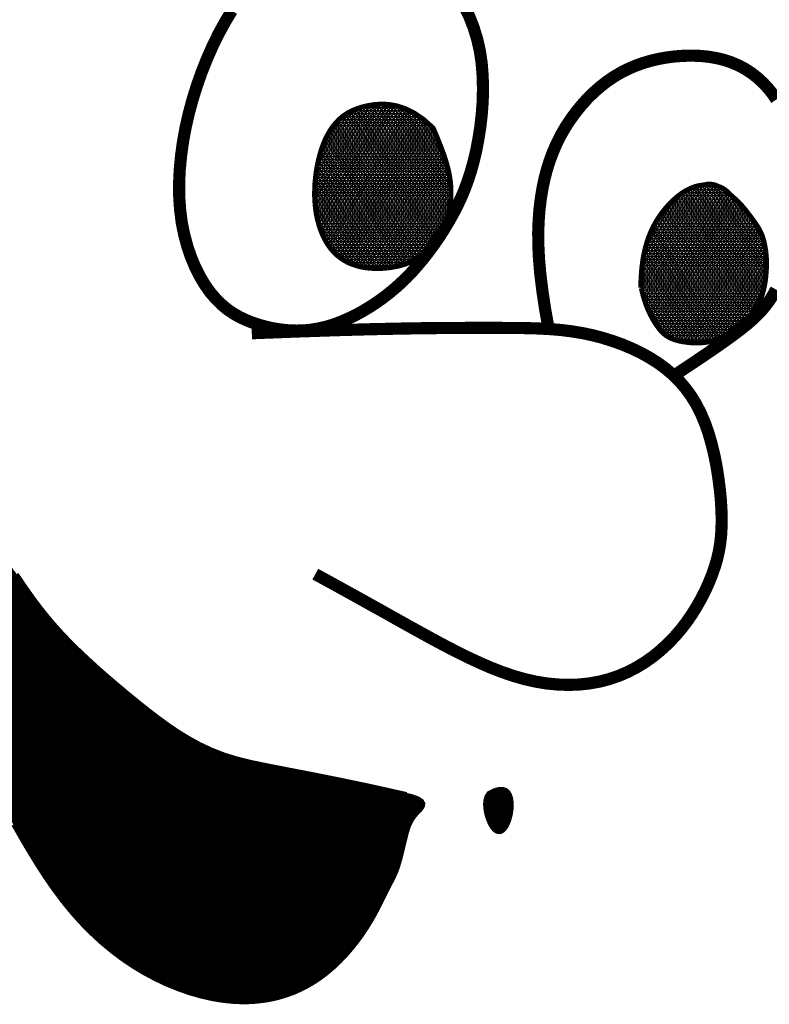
# Model space of a CAD drawing. Header units: feet. Extents: x 1 to 9.5, y 12 to 23.
# Tile 155 of 161: x 8.222 to 8.363, y 12.982 to 13.169. Entities that reach past the tile are written whole.
import ezdxf

# ---------------------------------------------------------------- set-up
doc = ezdxf.new("R2010")
doc.units = ezdxf.units.FT
doc.header["$MEASUREMENT"] = 0
doc.layers.add('FACE', color=7, linetype='CONTINUOUS')

msp = doc.modelspace()

# ---------------------------------------------------------------- hatches: boundary and pattern name
at = {"layer": 'FACE', "linetype": 'Continuous'}
h = msp.add_hatch(dxfattribs=at)
h.set_pattern_fill('NET3', color=256, scale=0.004606, style=0)
h.set_pattern_definition([(0, (6.3046034, 10.37113933), (0, 0.00057574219), []), (60, (6.3046034, 10.37113933), (-0.00049860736, 0.00028787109), []), (120, (6.3046034, 10.37113933), (-0.00049860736, -0.00028787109), [])])
h.paths.add_polyline_path([(8.29979, 13.14808), (8.3002, 13.14714), (8.30061, 13.14617), (8.30101, 13.14518), (8.30139, 13.14418), (8.30176, 13.14318), (8.30209, 13.1422), (8.30238, 13.14125), (8.30263, 13.14033), (8.30282, 13.13947), (8.30296, 13.13865), (8.30307, 13.13789), (8.30313, 13.13717), (8.30317, 13.13649), (8.30318, 13.13586), (8.30317, 13.13527), (8.30315, 13.13471), (8.30312, 13.13419), (8.30308, 13.13371), (8.30304, 13.13324), (8.30298, 13.1328), (8.3029, 13.13236), (8.30281, 13.13193), (8.3027, 13.13151), (8.30256, 13.13107), (8.3024, 13.13063), (8.30222, 13.13018), (8.30203, 13.12972), (8.30181, 13.12925), (8.30159, 13.12879), (8.30135, 13.12833), (8.30111, 13.12788), (8.30087, 13.12744), (8.30063, 13.127), (8.30038, 13.12659), (8.30014, 13.12619), (8.2999, 13.12582), (8.29967, 13.12547), (8.29943, 13.12516), (8.2992, 13.12488), (8.29898, 13.12463), (8.29876, 13.12443), (8.29854, 13.12426), (8.29832, 13.12412), (8.29809, 13.12399), (8.29786, 13.12388), (8.29761, 13.12376), (8.29735, 13.12364), (8.29706, 13.12351), (8.29676, 13.12335), (8.29643, 13.12317), (8.29606, 13.12299), (8.29565, 13.12279), (8.2952, 13.12259), (8.2947, 13.1224), (8.29414, 13.12221), (8.29351, 13.12203), (8.29283, 13.12188), (8.29208, 13.12174), (8.29129, 13.12163), (8.29046, 13.12155), (8.28961, 13.12151), (8.28874, 13.12152), (8.28787, 13.12156), (8.287, 13.12166), (8.28615, 13.12181), (8.28531, 13.12203), (8.2845, 13.1223), (8.28372, 13.12263), (8.28297, 13.12304), (8.28226, 13.12351), (8.28158, 13.12406), (8.28095, 13.12467), (8.28037, 13.12537), (8.27983, 13.12614), (8.27934, 13.12697), (8.2789, 13.12786), (8.27852, 13.12881), (8.27819, 13.12981), (8.27792, 13.13084), (8.2777, 13.13192), (8.27755, 13.13302), (8.27745, 13.13415), (8.2774, 13.13529), (8.27741, 13.13644), (8.27746, 13.13759), (8.27757, 13.13873), (8.27771, 13.13986), (8.2779, 13.14096), (8.27813, 13.14204), (8.2784, 13.14308), (8.2787, 13.14408), (8.27905, 13.14504), (8.27944, 13.14596), (8.27988, 13.14683), (8.28036, 13.14764), (8.28088, 13.1484), (8.28145, 13.1491), (8.28207, 13.14973), (8.28276, 13.15031), (8.28351, 13.15082), (8.28435, 13.15128), (8.28528, 13.15167), (8.2863, 13.15201), (8.28742, 13.15228), (8.28866, 13.15249), (8.29, 13.15258), (8.29144, 13.15252), (8.29297, 13.15224), (8.29458, 13.15171), (8.29626, 13.15088), (8.298, 13.14968)])
edge = h.paths.add_edge_path()
edge.add_line((8.33911, 13.11786), (8.33914, 13.1187))
edge.add_line((8.33914, 13.1187), (8.33917, 13.11944))
edge.add_line((8.33917, 13.11944), (8.33921, 13.12007))
edge.add_line((8.33921, 13.12007), (8.33924, 13.12063))
edge.add_line((8.33924, 13.12063), (8.33928, 13.1211))
edge.add_line((8.33928, 13.1211), (8.33932, 13.12152))
edge.add_line((8.33932, 13.12152), (8.33936, 13.12189))
edge.add_line((8.33936, 13.12189), (8.3394, 13.12223))
edge.add_line((8.3394, 13.12223), (8.33944, 13.12255))
edge.add_line((8.33944, 13.12255), (8.33948, 13.12284))
edge.add_line((8.33948, 13.12284), (8.33952, 13.12313))
edge.add_line((8.33952, 13.12313), (8.33956, 13.12339))
edge.add_line((8.33956, 13.12339), (8.33961, 13.12365))
edge.add_line((8.33961, 13.12365), (8.33965, 13.1239))
edge.add_line((8.33965, 13.1239), (8.3397, 13.12413))
edge.add_line((8.3397, 13.12413), (8.33975, 13.12437))
edge.add_line((8.33975, 13.12437), (8.3398, 13.1246))
edge.add_line((8.3398, 13.1246), (8.33985, 13.12482))
edge.add_line((8.33985, 13.12482), (8.3399, 13.12505))
edge.add_line((8.3399, 13.12505), (8.33995, 13.12527))
edge.add_line((8.33995, 13.12527), (8.34001, 13.12549))
edge.add_line((8.34001, 13.12549), (8.34007, 13.1257))
edge.add_line((8.34007, 13.1257), (8.34013, 13.12591))
edge.add_line((8.34013, 13.12591), (8.34019, 13.12612))
edge.add_line((8.34019, 13.12612), (8.34025, 13.12633))
edge.add_line((8.34025, 13.12633), (8.34031, 13.12653))
edge.add_line((8.34031, 13.12653), (8.34038, 13.12673))
edge.add_line((8.34038, 13.12673), (8.34045, 13.12693))
edge.add_line((8.34045, 13.12693), (8.34051, 13.12712))
edge.add_line((8.34051, 13.12712), (8.34058, 13.12732))
edge.add_line((8.34058, 13.12732), (8.34065, 13.12751))
edge.add_line((8.34065, 13.12751), (8.34072, 13.12769))
edge.add_line((8.34072, 13.12769), (8.3408, 13.12788))
edge.add_line((8.3408, 13.12788), (8.34087, 13.12806))
edge.add_line((8.34087, 13.12806), (8.34095, 13.12824))
edge.add_line((8.34095, 13.12824), (8.34103, 13.12842))
edge.add_line((8.34103, 13.12842), (8.3411, 13.12859))
edge.add_line((8.3411, 13.12859), (8.34118, 13.12877))
edge.add_line((8.34118, 13.12877), (8.34126, 13.12894))
edge.add_line((8.34126, 13.12894), (8.34134, 13.12911))
edge.add_line((8.34134, 13.12911), (8.34143, 13.12927))
edge.add_line((8.34143, 13.12927), (8.34151, 13.12944))
edge.add_line((8.34151, 13.12944), (8.34159, 13.1296))
edge.add_line((8.34159, 13.1296), (8.34168, 13.12976))
edge.add_line((8.34168, 13.12976), (8.34177, 13.12992))
edge.add_line((8.34177, 13.12992), (8.34185, 13.13007))
edge.add_line((8.34185, 13.13007), (8.34194, 13.13023))
edge.add_line((8.34194, 13.13023), (8.34203, 13.13038))
edge.add_line((8.34203, 13.13038), (8.34212, 13.13053))
edge.add_line((8.34212, 13.13053), (8.34221, 13.13068))
edge.add_line((8.34221, 13.13068), (8.3423, 13.13082))
edge.add_line((8.3423, 13.13082), (8.3424, 13.13097))
edge.add_line((8.3424, 13.13097), (8.34249, 13.13111))
edge.add_line((8.34249, 13.13111), (8.34258, 13.13125))
edge.add_line((8.34258, 13.13125), (8.34268, 13.13139))
edge.add_line((8.34268, 13.13139), (8.34277, 13.13153))
edge.add_line((8.34277, 13.13153), (8.34287, 13.13167))
edge.add_line((8.34287, 13.13167), (8.34297, 13.1318))
edge.add_line((8.34297, 13.1318), (8.34306, 13.13194))
edge.add_line((8.34306, 13.13194), (8.34316, 13.13207))
edge.add_line((8.34316, 13.13207), (8.34326, 13.1322))
edge.add_line((8.34326, 13.1322), (8.34336, 13.13233))
edge.add_line((8.34336, 13.13233), (8.34346, 13.13245))
edge.add_line((8.34346, 13.13245), (8.34356, 13.13258))
edge.add_line((8.34356, 13.13258), (8.34366, 13.1327))
edge.add_line((8.34366, 13.1327), (8.34376, 13.13283))
edge.add_line((8.34376, 13.13283), (8.34386, 13.13295))
edge.add_line((8.34386, 13.13295), (8.34396, 13.13307))
edge.add_line((8.34396, 13.13307), (8.34407, 13.13318))
edge.add_line((8.34407, 13.13318), (8.34417, 13.1333))
edge.add_line((8.34417, 13.1333), (8.34427, 13.13341))
edge.add_line((8.34427, 13.13341), (8.34437, 13.13353))
edge.add_line((8.34437, 13.13353), (8.34448, 13.13364))
edge.add_line((8.34448, 13.13364), (8.34458, 13.13375))
edge.add_line((8.34458, 13.13375), (8.34469, 13.13386))
edge.add_line((8.34469, 13.13386), (8.34479, 13.13396))
edge.add_line((8.34479, 13.13396), (8.3449, 13.13407))
edge.add_line((8.3449, 13.13407), (8.345, 13.13417))
edge.add_line((8.345, 13.13417), (8.34511, 13.13427))
edge.add_line((8.34511, 13.13427), (8.34521, 13.13437))
edge.add_line((8.34521, 13.13437), (8.34532, 13.13447))
edge.add_line((8.34532, 13.13447), (8.34543, 13.13457))
edge.add_line((8.34543, 13.13457), (8.34553, 13.13466))
edge.add_line((8.34553, 13.13466), (8.34564, 13.13476))
edge.add_line((8.34564, 13.13476), (8.34575, 13.13485))
edge.add_line((8.34575, 13.13485), (8.34585, 13.13494))
edge.add_line((8.34585, 13.13494), (8.34596, 13.13503))
edge.add_line((8.34596, 13.13503), (8.34607, 13.13511))
edge.add_line((8.34607, 13.13511), (8.34617, 13.1352))
edge.add_line((8.34617, 13.1352), (8.34628, 13.13528))
edge.add_line((8.34628, 13.13528), (8.34639, 13.13536))
edge.add_line((8.34639, 13.13536), (8.34649, 13.13544))
edge.add_line((8.34649, 13.13544), (8.3466, 13.13552))
edge.add_line((8.3466, 13.13552), (8.34671, 13.1356))
edge.add_line((8.34671, 13.1356), (8.34682, 13.13567))
edge.add_line((8.34682, 13.13567), (8.34692, 13.13575))
edge.add_line((8.34692, 13.13575), (8.34703, 13.13582))
edge.add_line((8.34703, 13.13582), (8.34714, 13.13589))
edge.add_line((8.34714, 13.13589), (8.34724, 13.13596))
edge.add_line((8.34724, 13.13596), (8.34735, 13.13602))
edge.add_line((8.34735, 13.13602), (8.34746, 13.13609))
edge.add_line((8.34746, 13.13609), (8.34756, 13.13615))
edge.add_line((8.34756, 13.13615), (8.34767, 13.13621))
edge.add_line((8.34767, 13.13621), (8.34778, 13.13627))
edge.add_line((8.34778, 13.13627), (8.34788, 13.13633))
edge.add_line((8.34788, 13.13633), (8.34799, 13.13638))
edge.add_line((8.34799, 13.13638), (8.34809, 13.13644))
edge.add_line((8.34809, 13.13644), (8.3482, 13.13649))
edge.add_line((8.3482, 13.13649), (8.3483, 13.13654))
edge.add_line((8.3483, 13.13654), (8.34841, 13.13659))
edge.add_line((8.34841, 13.13659), (8.34851, 13.13664))
edge.add_line((8.34851, 13.13664), (8.34862, 13.13668))
edge.add_line((8.34862, 13.13668), (8.34872, 13.13673))
edge.add_line((8.34872, 13.13673), (8.34882, 13.13677))
edge.add_line((8.34882, 13.13677), (8.34893, 13.13681))
edge.add_line((8.34893, 13.13681), (8.34903, 13.13685))
edge.add_line((8.34903, 13.13685), (8.34913, 13.13689))
edge.add_line((8.34913, 13.13689), (8.34923, 13.13692))
edge.add_line((8.34923, 13.13692), (8.34933, 13.13695))
edge.add_line((8.34933, 13.13695), (8.34943, 13.13699))
edge.add_line((8.34943, 13.13699), (8.34953, 13.13701))
edge.add_line((8.34953, 13.13701), (8.34963, 13.13704))
edge.add_line((8.34963, 13.13704), (8.34973, 13.13707))
edge.add_line((8.34973, 13.13707), (8.34983, 13.13709))
edge.add_line((8.34983, 13.13709), (8.34993, 13.13712))
edge.add_line((8.34993, 13.13712), (8.35003, 13.13714))
edge.add_line((8.35003, 13.13714), (8.35012, 13.13716))
edge.add_line((8.35012, 13.13716), (8.35022, 13.13717))
edge.add_line((8.35022, 13.13717), (8.35032, 13.13719))
edge.add_line((8.35032, 13.13719), (8.35041, 13.13721))
edge.add_line((8.35041, 13.13721), (8.35051, 13.13722))
edge.add_line((8.35051, 13.13722), (8.3506, 13.13723))
edge.add_line((8.3506, 13.13723), (8.35069, 13.13725))
edge.add_line((8.35069, 13.13725), (8.35079, 13.13726))
edge.add_line((8.35079, 13.13726), (8.35088, 13.13727))
edge.add_line((8.35088, 13.13727), (8.35097, 13.13729))
edge.add_line((8.35097, 13.13729), (8.35106, 13.1373))
edge.add_line((8.35106, 13.1373), (8.35114, 13.13732))
edge.add_line((8.35114, 13.13732), (8.35123, 13.13734))
edge.add_line((8.35123, 13.13734), (8.35132, 13.13735))
edge.add_line((8.35132, 13.13735), (8.3514, 13.13737))
edge.add_line((8.3514, 13.13737), (8.35149, 13.13738))
edge.add_line((8.35149, 13.13738), (8.35157, 13.1374))
edge.add_line((8.35157, 13.1374), (8.35166, 13.13741))
edge.add_line((8.35166, 13.13741), (8.35175, 13.13742))
edge.add_line((8.35175, 13.13742), (8.35183, 13.13742))
edge.add_line((8.35183, 13.13742), (8.35192, 13.13743))
edge.add_line((8.35192, 13.13743), (8.35201, 13.13743))
edge.add_line((8.35201, 13.13743), (8.3521, 13.13743))
edge.add_line((8.3521, 13.13743), (8.35219, 13.13743))
edge.add_line((8.35219, 13.13743), (8.35228, 13.13742))
edge.add_line((8.35228, 13.13742), (8.35237, 13.13742))
edge.add_line((8.35237, 13.13742), (8.35247, 13.13741))
edge.add_line((8.35247, 13.13741), (8.35256, 13.1374))
edge.add_line((8.35256, 13.1374), (8.35265, 13.13739))
edge.add_line((8.35265, 13.13739), (8.35274, 13.13737))
edge.add_line((8.35274, 13.13737), (8.35283, 13.13736))
edge.add_line((8.35283, 13.13736), (8.35292, 13.13734))
edge.add_line((8.35292, 13.13734), (8.353, 13.13732))
edge.add_line((8.353, 13.13732), (8.35309, 13.1373))
edge.add_line((8.35309, 13.1373), (8.35316, 13.13727))
edge.add_line((8.35316, 13.13727), (8.35324, 13.13724))
edge.add_line((8.35324, 13.13724), (8.35331, 13.13722))
edge.add_line((8.35331, 13.13722), (8.35337, 13.13719))
edge.add_line((8.35337, 13.13719), (8.35344, 13.13716))
edge.add_line((8.35344, 13.13716), (8.3535, 13.13713))
edge.add_line((8.3535, 13.13713), (8.35357, 13.1371))
edge.add_line((8.35357, 13.1371), (8.35363, 13.13707))
edge.add_line((8.35363, 13.13707), (8.3537, 13.13704))
edge.add_line((8.3537, 13.13704), (8.35377, 13.13702))
edge.add_line((8.35377, 13.13702), (8.35383, 13.13699))
edge.add_line((8.35383, 13.13699), (8.3539, 13.13697))
edge.add_line((8.3539, 13.13697), (8.35397, 13.13694))
edge.add_line((8.35397, 13.13694), (8.35404, 13.13692))
edge.add_line((8.35404, 13.13692), (8.35412, 13.13689))
edge.add_line((8.35412, 13.13689), (8.35419, 13.13686))
edge.add_line((8.35419, 13.13686), (8.35427, 13.13683))
edge.add_line((8.35427, 13.13683), (8.35434, 13.13679))
edge.add_line((8.35434, 13.13679), (8.35442, 13.13676))
edge.add_line((8.35442, 13.13676), (8.3545, 13.13672))
edge.add_line((8.3545, 13.13672), (8.35458, 13.13667))
edge.add_line((8.35458, 13.13667), (8.35466, 13.13663))
edge.add_line((8.35466, 13.13663), (8.35474, 13.13658))
edge.add_line((8.35474, 13.13658), (8.35482, 13.13653))
edge.add_line((8.35482, 13.13653), (8.3549, 13.13648))
edge.add_line((8.3549, 13.13648), (8.35498, 13.13642))
edge.add_line((8.35498, 13.13642), (8.35505, 13.13637))
edge.add_line((8.35505, 13.13637), (8.35513, 13.13631))
edge.add_line((8.35513, 13.13631), (8.3552, 13.13625))
edge.add_line((8.3552, 13.13625), (8.35527, 13.13619))
edge.add_line((8.35527, 13.13619), (8.35535, 13.13613))
edge.add_line((8.35535, 13.13613), (8.35541, 13.13607))
edge.add_line((8.35541, 13.13607), (8.35548, 13.136))
edge.add_line((8.35548, 13.136), (8.35555, 13.13594))
edge.add_line((8.35555, 13.13594), (8.35561, 13.13588))
edge.add_line((8.35561, 13.13588), (8.35568, 13.13582))
edge.add_line((8.35568, 13.13582), (8.35575, 13.13575))
edge.add_line((8.35575, 13.13575), (8.35581, 13.13569))
edge.add_line((8.35581, 13.13569), (8.35588, 13.13562))
edge.add_line((8.35588, 13.13562), (8.35595, 13.13555))
edge.add_line((8.35595, 13.13555), (8.35603, 13.13548))
edge.add_line((8.35603, 13.13548), (8.3561, 13.13541))
edge.add_line((8.3561, 13.13541), (8.35619, 13.13534))
edge.add_line((8.35619, 13.13534), (8.35627, 13.13526))
edge.add_line((8.35627, 13.13526), (8.35637, 13.13517))
edge.add_line((8.35637, 13.13517), (8.35647, 13.13507))
edge.add_line((8.35647, 13.13507), (8.35659, 13.13497))
edge.add_line((8.35659, 13.13497), (8.35671, 13.13486))
edge.add_line((8.35671, 13.13486), (8.35685, 13.13474))
edge.add_line((8.35685, 13.13474), (8.35699, 13.13461))
edge.add_line((8.35699, 13.13461), (8.35715, 13.13447))
edge.add_line((8.35715, 13.13447), (8.35731, 13.13431))
edge.add_line((8.35731, 13.13431), (8.35748, 13.13415))
edge.add_line((8.35748, 13.13415), (8.35766, 13.13398))
edge.add_line((8.35766, 13.13398), (8.35784, 13.1338))
edge.add_line((8.35784, 13.1338), (8.35802, 13.1336))
edge.add_line((8.35802, 13.1336), (8.3582, 13.1334))
edge.add_line((8.3582, 13.1334), (8.35839, 13.13319))
edge.add_line((8.35839, 13.13319), (8.35858, 13.13296))
edge.add_line((8.35858, 13.13296), (8.35877, 13.13272))
edge.add_line((8.35877, 13.13272), (8.35898, 13.13247))
edge.add_line((8.35898, 13.13247), (8.35919, 13.1322))
edge.add_line((8.35919, 13.1322), (8.35941, 13.13192))
edge.add_line((8.35941, 13.13192), (8.35964, 13.13161))
edge.add_line((8.35964, 13.13161), (8.35989, 13.13129))
edge.add_line((8.35989, 13.13129), (8.36014, 13.13095))
edge.add_line((8.36014, 13.13095), (8.3604, 13.1306))
edge.add_line((8.3604, 13.1306), (8.36066, 13.13024))
edge.add_line((8.36066, 13.13024), (8.36091, 13.12987))
edge.add_line((8.36091, 13.12987), (8.36115, 13.1295))
edge.add_line((8.36115, 13.1295), (8.36138, 13.12913))
edge.add_line((8.36138, 13.12913), (8.36158, 13.12876))
edge.add_line((8.36158, 13.12876), (8.36177, 13.1284))
edge.add_line((8.36177, 13.1284), (8.36193, 13.12804))
edge.add_line((8.36193, 13.12804), (8.36207, 13.12769))
edge.add_line((8.36207, 13.12769), (8.36219, 13.12733))
edge.add_line((8.36219, 13.12733), (8.3623, 13.12698))
edge.add_line((8.3623, 13.12698), (8.3624, 13.12662))
edge.add_line((8.3624, 13.12662), (8.36248, 13.12627))
edge.add_line((8.36248, 13.12627), (8.36256, 13.1259))
edge.add_line((8.36256, 13.1259), (8.36263, 13.12553))
edge.add_line((8.36263, 13.12553), (8.36269, 13.12515))
edge.add_line((8.36269, 13.12515), (8.36275, 13.12476))
edge.add_line((8.36275, 13.12476), (8.36279, 13.12435))
edge.add_line((8.36279, 13.12435), (8.36283, 13.12392))
edge.add_line((8.36283, 13.12392), (8.36286, 13.12346))
edge.add_line((8.36286, 13.12346), (8.36288, 13.12298))
edge.add_line((8.36288, 13.12298), (8.36288, 13.12246))
edge.add_line((8.36288, 13.12246), (8.36288, 13.12191))
edge.add_line((8.36288, 13.12191), (8.36286, 13.12132))
edge.add_line((8.36286, 13.12132), (8.36282, 13.12072))
edge.add_line((8.36282, 13.12072), (8.36277, 13.1201))
edge.add_line((8.36277, 13.1201), (8.3627, 13.11946))
edge.add_line((8.3627, 13.11946), (8.36261, 13.11883))
edge.add_line((8.36261, 13.11883), (8.3625, 13.1182))
edge.add_line((8.3625, 13.1182), (8.36236, 13.11759))
edge.add_line((8.36236, 13.11759), (8.36221, 13.11699))
edge.add_line((8.36221, 13.11699), (8.36202, 13.11641))
edge.add_line((8.36202, 13.11641), (8.36182, 13.11584))
edge.add_line((8.36182, 13.11584), (8.36158, 13.1153))
edge.add_line((8.36158, 13.1153), (8.36133, 13.11478))
edge.add_line((8.36133, 13.11478), (8.36105, 13.11429))
edge.add_line((8.36105, 13.11429), (8.36074, 13.11381))
edge.add_line((8.36074, 13.11381), (8.36041, 13.11336))
edge.add_line((8.36041, 13.11336), (8.36006, 13.11294))
edge.add_line((8.36006, 13.11294), (8.35969, 13.11253))
edge.add_line((8.35969, 13.11253), (8.35929, 13.11214))
edge.add_line((8.35929, 13.11214), (8.35888, 13.11177))
edge.add_line((8.35888, 13.11177), (8.35846, 13.11141))
edge.add_line((8.35846, 13.11141), (8.35804, 13.11106))
edge.add_line((8.35804, 13.11106), (8.3576, 13.11072))
edge.add_line((8.3576, 13.11072), (8.35716, 13.11037))
edge.add_line((8.35716, 13.11037), (8.35672, 13.11003))
edge.add_line((8.35672, 13.11003), (8.35628, 13.1097))
edge.add_line((8.35628, 13.1097), (8.35583, 13.10937))
edge.add_line((8.35583, 13.10937), (8.35538, 13.10906))
edge.add_line((8.35538, 13.10906), (8.35492, 13.10876))
edge.add_line((8.35492, 13.10876), (8.35445, 13.10849))
edge.add_line((8.35445, 13.10849), (8.35396, 13.10825))
edge.add_line((8.35396, 13.10825), (8.35345, 13.10803))
edge.add_line((8.35345, 13.10803), (8.35293, 13.10786))
edge.add_line((8.35293, 13.10786), (8.3524, 13.10772))
edge.add_line((8.3524, 13.10772), (8.35185, 13.1076))
edge.add_line((8.35185, 13.1076), (8.35129, 13.10752))
edge.add_line((8.35129, 13.10752), (8.35073, 13.10747))
edge.add_line((8.35073, 13.10747), (8.35016, 13.10744))
edge.add_line((8.35016, 13.10744), (8.3496, 13.10744))
edge.add_line((8.3496, 13.10744), (8.34903, 13.10745))
edge.add_line((8.34903, 13.10745), (8.34847, 13.10748))
edge.add_line((8.34847, 13.10748), (8.34793, 13.10754))
edge.add_line((8.34793, 13.10754), (8.34739, 13.10761))
edge.add_line((8.34739, 13.10761), (8.34687, 13.10769))
edge.add_line((8.34687, 13.10769), (8.34637, 13.1078))
edge.add_line((8.34637, 13.1078), (8.34589, 13.10793))
edge.add_line((8.34589, 13.10793), (8.34543, 13.10807))
edge.add_line((8.34543, 13.10807), (8.345, 13.10823))
edge.add_line((8.345, 13.10823), (8.3446, 13.10841))
edge.add_line((8.3446, 13.10841), (8.34422, 13.10862))
edge.add_line((8.34422, 13.10862), (8.34387, 13.10885))
edge.add_line((8.34387, 13.10885), (8.34352, 13.10913))
edge.add_line((8.34352, 13.10913), (8.34318, 13.10945))
edge.add_line((8.34318, 13.10945), (8.34284, 13.10982))
edge.add_line((8.34284, 13.10982), (8.3425, 13.11024))
edge.add_line((8.3425, 13.11024), (8.34214, 13.11073))
edge.add_line((8.34214, 13.11073), (8.34176, 13.11129))
edge.add_line((8.34176, 13.11129), (8.34138, 13.11193))
edge.add_line((8.34138, 13.11193), (8.34099, 13.11265))
edge.add_line((8.34099, 13.11265), (8.3406, 13.11346))
edge.add_line((8.3406, 13.11346), (8.34022, 13.11438))
edge.add_line((8.34022, 13.11438), (8.33986, 13.1154))
edge.add_line((8.33986, 13.1154), (8.33952, 13.11653))
edge.add_line((8.33952, 13.11653), (8.33921, 13.11778))
h = msp.add_hatch(dxfattribs=at)
h.set_pattern_fill('NET3', color=256, scale=0.001151, style=0)
h.set_pattern_definition([(0, (6.30460343, 10.37113933), (0, 0.000143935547), []), (60, (6.30460343, 10.37113933), (-0.00012465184, 7.19677734e-05), []), (120, (6.30460343, 10.37113933), (-0.00012465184, -7.19677734e-05), [])])
h.paths.add_polyline_path([(8.3104, 13.0222), (8.31144, 13.02271), (8.31231, 13.02295), (8.31301, 13.02295), (8.31356, 13.02276), (8.31397, 13.02239), (8.31427, 13.02189), (8.31446, 13.02129), (8.31456, 13.02062), (8.31459, 13.01991), (8.31454, 13.01918), (8.31444, 13.01845), (8.31428, 13.01774), (8.31408, 13.01707), (8.31384, 13.01647), (8.31357, 13.01595), (8.31327, 13.01553), (8.31296, 13.01522), (8.31264, 13.01504), (8.31231, 13.01498), (8.31198, 13.01504), (8.31165, 13.01521), (8.31132, 13.01551), (8.31099, 13.01592), (8.31068, 13.01646), (8.31039, 13.0171), (8.31013, 13.01783), (8.30992, 13.01862), (8.30979, 13.01942), (8.30975, 13.02022), (8.30983, 13.02096), (8.31004, 13.02164)])
h.paths.add_polyline_path([(8.17453, 13.07478), (8.17422, 13.07511), (8.17391, 13.07548), (8.17361, 13.07591), (8.17333, 13.0764), (8.1731, 13.07694), (8.17291, 13.07756), (8.17279, 13.07823), (8.17275, 13.07899), (8.17279, 13.07981), (8.17293, 13.08069), (8.17318, 13.08161), (8.17353, 13.08256), (8.174, 13.08352), (8.17458, 13.08447), (8.1753, 13.08539), (8.17614, 13.08626), (8.17711, 13.08708), (8.1782, 13.08783), (8.17938, 13.08852), (8.18062, 13.08913), (8.18191, 13.08967), (8.18323, 13.09013), (8.18454, 13.09051), (8.18583, 13.09079), (8.18709, 13.09099), (8.1883, 13.09112), (8.18949, 13.09117), (8.19066, 13.09118), (8.19183, 13.09115), (8.193, 13.09109), (8.19417, 13.09103), (8.19537, 13.09096), (8.1966, 13.09091), (8.19783, 13.09086), (8.19906, 13.0908), (8.20026, 13.09072), (8.20142, 13.09061), (8.20251, 13.09047), (8.20352, 13.09026), (8.20443, 13.09), (8.20522, 13.08966), (8.20591, 13.08926), (8.20652, 13.08882), (8.20708, 13.08834), (8.20759, 13.08785), (8.20809, 13.08736), (8.20859, 13.08689), (8.20912, 13.08644), (8.20968, 13.08604), (8.21027, 13.08567), (8.21086, 13.08534), (8.21142, 13.08503), (8.21194, 13.08473), (8.21239, 13.08444), (8.21275, 13.08415), (8.213, 13.08386), (8.21312, 13.08355), (8.21311, 13.08323), (8.21299, 13.08292), (8.21278, 13.08262), (8.21248, 13.08235), (8.21211, 13.08211), (8.21169, 13.08191), (8.21122, 13.08175), (8.21072, 13.08166), (8.2102, 13.08162), (8.20965, 13.08163), (8.20908, 13.08167), (8.2085, 13.08175), (8.2079, 13.08184), (8.2073, 13.08196), (8.2067, 13.08208), (8.20609, 13.0822), (8.20547, 13.08231), (8.20484, 13.08243), (8.20419, 13.08254), (8.20351, 13.08264), (8.20278, 13.08273), (8.20202, 13.08281), (8.2012, 13.08288), (8.20032, 13.08293), (8.1994, 13.08297), (8.19844, 13.08297), (8.19747, 13.08295), (8.1965, 13.0829), (8.19554, 13.08281), (8.1946, 13.08269), (8.19371, 13.08251), (8.19287, 13.08229), (8.19207, 13.08203), (8.19133, 13.08173), (8.19062, 13.0814), (8.18994, 13.08106), (8.18929, 13.08069), (8.18866, 13.08033), (8.18805, 13.07996), (8.18745, 13.0796), (8.18685, 13.07924), (8.18625, 13.07889), (8.18565, 13.07853), (8.18503, 13.07817), (8.18439, 13.07779), (8.18373, 13.07741), (8.18304, 13.07701), (8.18232, 13.07659), (8.18157, 13.07617), (8.18082, 13.07575), (8.18008, 13.07535), (8.17935, 13.07497), (8.17866, 13.07464), (8.17802, 13.07436), (8.17744, 13.07414), (8.17693, 13.07399), (8.17648, 13.07392), (8.17609, 13.07392), (8.17574, 13.07397), (8.17542, 13.0741), (8.17512, 13.07427), (8.17482, 13.0745)])
edge = h.paths.add_edge_path()
edge.add_line((8.29479, 13.02197), (8.28749, 13.0236))
edge.add_line((8.28749, 13.0236), (8.28134, 13.02488))
edge.add_line((8.28134, 13.02488), (8.27619, 13.0259))
edge.add_line((8.27619, 13.0259), (8.27188, 13.02673))
edge.add_line((8.27188, 13.02673), (8.26828, 13.02743))
edge.add_line((8.26828, 13.02743), (8.26522, 13.02807))
edge.add_line((8.26522, 13.02807), (8.26257, 13.02873))
edge.add_line((8.26257, 13.02873), (8.26016, 13.02948))
edge.add_line((8.26016, 13.02948), (8.25787, 13.03038))
edge.add_line((8.25787, 13.03038), (8.25567, 13.03141))
edge.add_line((8.25567, 13.03141), (8.25354, 13.03258))
edge.add_line((8.25354, 13.03258), (8.25147, 13.03385))
edge.add_line((8.25147, 13.03385), (8.24946, 13.03522))
edge.add_line((8.24946, 13.03522), (8.24748, 13.03667))
edge.add_line((8.24748, 13.03667), (8.24552, 13.03818))
edge.add_line((8.24552, 13.03818), (8.24358, 13.03974))
edge.add_line((8.24358, 13.03974), (8.24164, 13.04133))
edge.add_line((8.24164, 13.04133), (8.23972, 13.04294))
edge.add_line((8.23972, 13.04294), (8.23782, 13.04457))
edge.add_line((8.23782, 13.04457), (8.23598, 13.0462))
edge.add_line((8.23598, 13.0462), (8.23419, 13.04784))
edge.add_line((8.23419, 13.04784), (8.23248, 13.04946))
edge.add_line((8.23248, 13.04946), (8.23086, 13.05107))
edge.add_line((8.23086, 13.05107), (8.22935, 13.05266))
edge.add_line((8.22935, 13.05266), (8.22795, 13.05422))
edge.add_line((8.22795, 13.05422), (8.22667, 13.05574))
edge.add_line((8.22667, 13.05574), (8.22549, 13.05722))
edge.add_line((8.22549, 13.05722), (8.22441, 13.05864))
edge.add_line((8.22441, 13.05864), (8.22342, 13.06001))
edge.add_line((8.22342, 13.06001), (8.22252, 13.0613))
edge.add_line((8.22252, 13.0613), (8.22169, 13.06252))
edge.add_line((8.22169, 13.06252), (8.22093, 13.06365))
edge.add_line((8.22093, 13.06365), (8.22023, 13.0647))
edge.add_line((8.22023, 13.0647), (8.21958, 13.06566))
edge.add_line((8.21958, 13.06566), (8.21896, 13.06654))
edge.add_line((8.21896, 13.06654), (8.21836, 13.06735))
edge.add_line((8.21836, 13.06735), (8.21777, 13.06809))
edge.add_line((8.21777, 13.06809), (8.21718, 13.06877))
edge.add_line((8.21718, 13.06877), (8.21656, 13.06939))
edge.add_line((8.21656, 13.06939), (8.21592, 13.06996))
edge.add_line((8.21592, 13.06996), (8.21523, 13.07048))
edge.add_line((8.21523, 13.07048), (8.21451, 13.07095))
edge.add_line((8.21451, 13.07095), (8.21377, 13.07139))
edge.add_line((8.21377, 13.07139), (8.21303, 13.07177))
edge.add_line((8.21303, 13.07177), (8.21229, 13.07211))
edge.add_line((8.21229, 13.07211), (8.21157, 13.07241))
edge.add_line((8.21157, 13.07241), (8.21089, 13.07266))
edge.add_line((8.21089, 13.07266), (8.21026, 13.07286))
edge.add_line((8.21026, 13.07286), (8.20968, 13.07302))
edge.add_line((8.20968, 13.07302), (8.20916, 13.07312))
edge.add_line((8.20916, 13.07312), (8.20868, 13.07316))
edge.add_line((8.20868, 13.07316), (8.20824, 13.07312))
edge.add_line((8.20824, 13.07312), (8.20783, 13.073))
edge.add_line((8.20783, 13.073), (8.20744, 13.07279))
edge.add_line((8.20744, 13.07279), (8.20707, 13.07248))
edge.add_line((8.20707, 13.07248), (8.2067, 13.07205))
edge.add_line((8.2067, 13.07205), (8.20634, 13.0715))
edge.add_line((8.20634, 13.0715), (8.20599, 13.07081))
edge.add_line((8.20599, 13.07081), (8.20567, 13.06996))
edge.add_line((8.20567, 13.06996), (8.20539, 13.06892))
edge.add_line((8.20539, 13.06892), (8.20516, 13.06768))
edge.add_line((8.20516, 13.06768), (8.205, 13.06621))
edge.add_line((8.205, 13.06621), (8.20492, 13.06449))
edge.add_line((8.20492, 13.06449), (8.20493, 13.06251))
edge.add_line((8.20493, 13.06251), (8.20504, 13.06026))
edge.add_line((8.20504, 13.06026), (8.20526, 13.05776))
edge.add_line((8.20526, 13.05776), (8.20558, 13.05509))
edge.add_line((8.20558, 13.05509), (8.206, 13.05229))
edge.add_line((8.206, 13.05229), (8.20652, 13.04941))
edge.add_line((8.20652, 13.04941), (8.20714, 13.04651))
edge.add_line((8.20714, 13.04651), (8.20785, 13.04364))
edge.add_line((8.20785, 13.04364), (8.20866, 13.04085))
edge.add_line((8.20866, 13.04085), (8.20955, 13.03819))
edge.add_line((8.20955, 13.03819), (8.21053, 13.03564))
edge.add_line((8.21053, 13.03564), (8.21158, 13.03317))
edge.add_line((8.21158, 13.03317), (8.21271, 13.03077))
edge.add_line((8.21271, 13.03077), (8.21389, 13.0284))
edge.add_line((8.21389, 13.0284), (8.21512, 13.02605))
edge.add_line((8.21512, 13.02605), (8.2164, 13.02369))
edge.add_line((8.2164, 13.02369), (8.21772, 13.02129))
edge.add_line((8.21772, 13.02129), (8.21907, 13.01884))
edge.add_line((8.21907, 13.01884), (8.22046, 13.01635))
edge.add_line((8.22046, 13.01635), (8.22188, 13.01385))
edge.add_line((8.22188, 13.01385), (8.22335, 13.01135))
edge.add_line((8.22335, 13.01135), (8.22486, 13.00889))
edge.add_line((8.22486, 13.00889), (8.22642, 13.00647))
edge.add_line((8.22642, 13.00647), (8.22803, 13.00414))
edge.add_line((8.22803, 13.00414), (8.2297, 13.0019))
edge.add_line((8.2297, 13.0019), (8.23143, 12.99978))
edge.add_line((8.23143, 12.99978), (8.23321, 12.99778))
edge.add_line((8.23321, 12.99778), (8.23506, 12.9959))
edge.add_line((8.23506, 12.9959), (8.23696, 12.99414))
edge.add_line((8.23696, 12.99414), (8.23891, 12.99251))
edge.add_line((8.23891, 12.99251), (8.24091, 12.99099))
edge.add_line((8.24091, 12.99099), (8.24296, 12.9896))
edge.add_line((8.24296, 12.9896), (8.24506, 12.98833))
edge.add_line((8.24506, 12.98833), (8.24721, 12.98718))
edge.add_line((8.24721, 12.98718), (8.24938, 12.98615))
edge.add_line((8.24938, 12.98615), (8.25158, 12.98526))
edge.add_line((8.25158, 12.98526), (8.25378, 12.98449))
edge.add_line((8.25378, 12.98449), (8.25597, 12.98387))
edge.add_line((8.25597, 12.98387), (8.25814, 12.98338))
edge.add_line((8.25814, 12.98338), (8.26028, 12.98304))
edge.add_line((8.26028, 12.98304), (8.26237, 12.98284))
edge.add_line((8.26237, 12.98284), (8.2644, 12.98279))
edge.add_line((8.2644, 12.98279), (8.26636, 12.9829))
edge.add_line((8.26636, 12.9829), (8.26827, 12.98314))
edge.add_line((8.26827, 12.98314), (8.2701, 12.98351))
edge.add_line((8.2701, 12.98351), (8.27187, 12.98402))
edge.add_line((8.27187, 12.98402), (8.27357, 12.98464))
edge.add_line((8.27357, 12.98464), (8.2752, 12.98539))
edge.add_line((8.2752, 12.98539), (8.27675, 12.98624))
edge.add_line((8.27675, 12.98624), (8.27823, 12.9872))
edge.add_line((8.27823, 12.9872), (8.27963, 12.98825))
edge.add_line((8.27963, 12.98825), (8.28095, 12.98937))
edge.add_line((8.28095, 12.98937), (8.28219, 12.99055))
edge.add_line((8.28219, 12.99055), (8.28334, 12.99176))
edge.add_line((8.28334, 12.99176), (8.28441, 12.993))
edge.add_line((8.28441, 12.993), (8.28539, 12.99424))
edge.add_line((8.28539, 12.99424), (8.28629, 12.99546))
edge.add_line((8.28629, 12.99546), (8.28709, 12.99666))
edge.add_line((8.28709, 12.99666), (8.28781, 12.99782))
edge.add_line((8.28781, 12.99782), (8.28845, 12.99893))
edge.add_line((8.28845, 12.99893), (8.28903, 12.99999))
edge.add_line((8.28903, 12.99999), (8.28955, 13.00099))
edge.add_line((8.28955, 13.00099), (8.29001, 13.00192))
edge.add_line((8.29001, 13.00192), (8.29043, 13.00278))
edge.add_line((8.29043, 13.00278), (8.29081, 13.00355))
edge.add_line((8.29081, 13.00355), (8.29116, 13.00424))
edge.add_line((8.29116, 13.00424), (8.29148, 13.00485))
edge.add_line((8.29148, 13.00485), (8.29177, 13.00541))
edge.add_line((8.29177, 13.00541), (8.29205, 13.00594))
edge.add_line((8.29205, 13.00594), (8.29231, 13.00646))
edge.add_line((8.29231, 13.00646), (8.29255, 13.00699))
edge.add_line((8.29255, 13.00699), (8.29278, 13.00754))
edge.add_line((8.29278, 13.00754), (8.293, 13.00814))
edge.add_line((8.293, 13.00814), (8.29321, 13.0088))
edge.add_line((8.29321, 13.0088), (8.29342, 13.00951))
edge.add_line((8.29342, 13.00951), (8.29362, 13.01026))
edge.add_line((8.29362, 13.01026), (8.29381, 13.01103))
edge.add_line((8.29381, 13.01103), (8.294, 13.01181))
edge.add_line((8.294, 13.01181), (8.29418, 13.01258))
edge.add_line((8.29418, 13.01258), (8.29436, 13.01332))
edge.add_line((8.29436, 13.01332), (8.29454, 13.01403))
edge.add_line((8.29454, 13.01403), (8.29471, 13.01469))
edge.add_line((8.29471, 13.01469), (8.29489, 13.0153))
edge.add_line((8.29489, 13.0153), (8.29508, 13.01588))
edge.add_line((8.29508, 13.01588), (8.2953, 13.01642))
edge.add_line((8.2953, 13.01642), (8.29555, 13.01693))
edge.add_line((8.29555, 13.01693), (8.29584, 13.01743))
edge.add_line((8.29584, 13.01743), (8.29618, 13.01791))
edge.add_line((8.29618, 13.01791), (8.29659, 13.01839))
edge.add_line((8.29659, 13.01839), (8.29704, 13.01886))
edge.add_line((8.29704, 13.01886), (8.29747, 13.01933))
edge.add_line((8.29747, 13.01933), (8.29777, 13.0198))
edge.add_line((8.29777, 13.0198), (8.29785, 13.02026))
edge.add_line((8.29785, 13.02026), (8.29761, 13.02071))
edge.add_line((8.29761, 13.02071), (8.29696, 13.02115))
edge.add_line((8.29696, 13.02115), (8.2958, 13.02157))
edge.add_line((8.2958, 13.02157), (8.29403, 13.02198))

# ---------------------------------------------------------------- linework, layer by layer
at = {"layer": 'FACE'}
for points, const_width in [([(8.3057, 13.17113), (8.30665, 13.16918), (8.30746, 13.16712), (8.30813, 13.16495), (8.30865, 13.16268), (8.309, 13.16032), (8.30919, 13.15791), (8.30925, 13.15546), (8.30919, 13.15302), (8.30901, 13.1506), (8.30874, 13.14825), (8.30838, 13.14598), (8.30797, 13.14382), (8.30749, 13.1418), (8.30697, 13.13991), (8.30639, 13.13813), (8.30577, 13.13645), (8.30509, 13.13485), (8.30437, 13.13331), (8.30359, 13.13181), (8.30277, 13.13035), (8.3019, 13.1289), (8.30098, 13.12747), (8.30002, 13.12607), (8.29902, 13.12471), (8.29799, 13.12338), (8.29693, 13.12211), (8.29584, 13.12088), (8.29472, 13.11972), (8.29358, 13.11863), (8.29243, 13.11761), (8.29126, 13.11665), (8.29009, 13.11576), (8.28891, 13.11493), (8.28773, 13.11417), (8.28655, 13.11346), (8.28538, 13.11282), (8.28422, 13.11224), (8.28307, 13.11172), (8.28193, 13.11125), (8.28079, 13.11085), (8.27966, 13.11051), (8.27852, 13.11023), (8.27738, 13.11002), (8.27623, 13.10986), (8.27508, 13.10977), (8.27391, 13.10975), (8.27274, 13.10978), (8.27156, 13.10988), (8.27037, 13.11004), (8.26918, 13.11025), (8.26799, 13.11053), (8.26679, 13.11087), (8.26559, 13.11127), (8.26439, 13.11175), (8.2632, 13.11231), (8.26203, 13.11298), (8.26087, 13.11377), (8.25975, 13.1147), (8.25866, 13.11578), (8.2576, 13.11702), (8.2566, 13.11845), (8.25565, 13.12004), (8.25477, 13.12179), (8.25398, 13.12369), (8.25329, 13.12573), (8.25271, 13.12789), (8.25225, 13.13016), (8.25194, 13.13254), (8.25177, 13.13501), (8.25174, 13.13755), (8.25186, 13.14015), (8.25211, 13.1428), (8.25248, 13.14547), (8.25297, 13.14816), (8.25358, 13.15084), (8.2543, 13.15349), (8.25512, 13.15612), (8.25603, 13.15869), (8.25703, 13.16119), (8.2581, 13.16362), (8.25925, 13.16595), (8.26046, 13.16817), (8.26172, 13.17026)], 0.0023), ([(8.32168, 13.11005), (8.32099, 13.11391), (8.32047, 13.11739), (8.32009, 13.12053), (8.31984, 13.12337), (8.31972, 13.12597), (8.3197, 13.12835), (8.31978, 13.13056), (8.31994, 13.13265), (8.32018, 13.13464), (8.32049, 13.13656), (8.32087, 13.1384), (8.32133, 13.14017), (8.32187, 13.14188), (8.32249, 13.14353), (8.32318, 13.14513), (8.32396, 13.14667), (8.32482, 13.14818), (8.32577, 13.14963), (8.32678, 13.15102), (8.32786, 13.15235), (8.32899, 13.15361), (8.33018, 13.15479), (8.33142, 13.15587), (8.33269, 13.15687), (8.334, 13.15776), (8.33534, 13.15855), (8.33672, 13.15925), (8.33812, 13.15985), (8.33956, 13.16037), (8.34103, 13.1608), (8.34253, 13.16115), (8.34405, 13.16142), (8.34561, 13.16162), (8.34718, 13.16173), (8.34875, 13.16176), (8.35032, 13.16171), (8.35187, 13.16156), (8.35338, 13.16131), (8.35484, 13.16096), (8.35625, 13.16049), (8.35759, 13.15992), (8.35886, 13.15925), (8.36005, 13.15847), (8.36116, 13.15761), (8.36219, 13.15667), (8.36314, 13.15566), (8.364, 13.15459), (8.36477, 13.15346)], 0.0023), ([(8.29979, 13.14808), (8.3002, 13.14714), (8.30061, 13.14617), (8.30101, 13.14518), (8.30139, 13.14418), (8.30176, 13.14318), (8.30209, 13.1422), (8.30238, 13.14125), (8.30263, 13.14033), (8.30282, 13.13947), (8.30296, 13.13865), (8.30307, 13.13789), (8.30313, 13.13717), (8.30317, 13.13649), (8.30318, 13.13586), (8.30317, 13.13527), (8.30315, 13.13471), (8.30312, 13.13419), (8.30308, 13.13371), (8.30304, 13.13324), (8.30298, 13.1328), (8.3029, 13.13236), (8.30281, 13.13193), (8.3027, 13.13151), (8.30256, 13.13107), (8.3024, 13.13063), (8.30222, 13.13018), (8.30203, 13.12972), (8.30181, 13.12925), (8.30159, 13.12879), (8.30135, 13.12833), (8.30111, 13.12788), (8.30087, 13.12744), (8.30063, 13.127), (8.30038, 13.12659), (8.30014, 13.12619), (8.2999, 13.12582), (8.29967, 13.12547), (8.29943, 13.12516), (8.2992, 13.12488), (8.29898, 13.12463), (8.29876, 13.12443), (8.29854, 13.12426), (8.29832, 13.12412), (8.29809, 13.12399), (8.29786, 13.12388), (8.29761, 13.12376), (8.29735, 13.12364), (8.29706, 13.12351), (8.29676, 13.12335), (8.29643, 13.12317), (8.29606, 13.12299), (8.29565, 13.12279), (8.2952, 13.12259), (8.2947, 13.1224), (8.29414, 13.12221), (8.29351, 13.12203), (8.29283, 13.12188), (8.29208, 13.12174), (8.29129, 13.12163), (8.29046, 13.12155), (8.28961, 13.12151), (8.28874, 13.12152), (8.28787, 13.12156), (8.287, 13.12166), (8.28615, 13.12181), (8.28531, 13.12203), (8.2845, 13.1223), (8.28372, 13.12263), (8.28297, 13.12304), (8.28226, 13.12351), (8.28158, 13.12406), (8.28095, 13.12467), (8.28037, 13.12537), (8.27983, 13.12614), (8.27934, 13.12697), (8.2789, 13.12786), (8.27852, 13.12881), (8.27819, 13.12981), (8.27792, 13.13084), (8.2777, 13.13192), (8.27755, 13.13302), (8.27745, 13.13415), (8.2774, 13.13529), (8.27741, 13.13644), (8.27746, 13.13759), (8.27757, 13.13873), (8.27771, 13.13986), (8.2779, 13.14096), (8.27813, 13.14204), (8.2784, 13.14308), (8.2787, 13.14408), (8.27905, 13.14504), (8.27944, 13.14596), (8.27988, 13.14683), (8.28036, 13.14764), (8.28088, 13.1484), (8.28145, 13.1491), (8.28207, 13.14973), (8.28276, 13.15031), (8.28351, 13.15082), (8.28435, 13.15128), (8.28528, 13.15167), (8.2863, 13.15201), (8.28742, 13.15228), (8.28866, 13.15249), (8.29, 13.15258), (8.29144, 13.15252), (8.29297, 13.15224), (8.29458, 13.15171), (8.29626, 13.15088), (8.298, 13.14968), (8.29979, 13.14808)], 0.000969), ([(8.33911, 13.11786), (8.33914, 13.1187), (8.33917, 13.11944), (8.33921, 13.12007), (8.33924, 13.12063), (8.33928, 13.1211), (8.33932, 13.12152), (8.33936, 13.12189), (8.3394, 13.12223), (8.33944, 13.12255), (8.33948, 13.12284), (8.33952, 13.12313), (8.33956, 13.12339), (8.33961, 13.12365), (8.33965, 13.1239), (8.3397, 13.12413), (8.33975, 13.12437), (8.3398, 13.1246), (8.33985, 13.12482), (8.3399, 13.12505), (8.33995, 13.12527), (8.34001, 13.12549), (8.34007, 13.1257), (8.34013, 13.12591), (8.34019, 13.12612), (8.34025, 13.12633), (8.34031, 13.12653), (8.34038, 13.12673), (8.34045, 13.12693), (8.34051, 13.12712), (8.34058, 13.12732), (8.34065, 13.12751), (8.34072, 13.12769), (8.3408, 13.12788), (8.34087, 13.12806), (8.34095, 13.12824), (8.34103, 13.12842), (8.3411, 13.12859), (8.34118, 13.12877), (8.34126, 13.12894), (8.34134, 13.12911), (8.34143, 13.12927), (8.34151, 13.12944), (8.34159, 13.1296), (8.34168, 13.12976), (8.34177, 13.12992), (8.34185, 13.13007), (8.34194, 13.13023), (8.34203, 13.13038), (8.34212, 13.13053), (8.34221, 13.13068), (8.3423, 13.13082), (8.3424, 13.13097), (8.34249, 13.13111), (8.34258, 13.13125), (8.34268, 13.13139), (8.34277, 13.13153), (8.34287, 13.13167), (8.34297, 13.1318), (8.34306, 13.13194), (8.34316, 13.13207), (8.34326, 13.1322), (8.34336, 13.13233), (8.34346, 13.13245), (8.34356, 13.13258), (8.34366, 13.1327), (8.34376, 13.13283), (8.34386, 13.13295), (8.34396, 13.13307), (8.34407, 13.13318), (8.34417, 13.1333), (8.34427, 13.13341), (8.34437, 13.13353), (8.34448, 13.13364), (8.34458, 13.13375), (8.34469, 13.13386), (8.34479, 13.13396), (8.3449, 13.13407), (8.345, 13.13417), (8.34511, 13.13427), (8.34521, 13.13437), (8.34532, 13.13447), (8.34543, 13.13457), (8.34553, 13.13466), (8.34564, 13.13476), (8.34575, 13.13485), (8.34585, 13.13494), (8.34596, 13.13503), (8.34607, 13.13511), (8.34617, 13.1352), (8.34628, 13.13528), (8.34639, 13.13536), (8.34649, 13.13544), (8.3466, 13.13552), (8.34671, 13.1356), (8.34682, 13.13567), (8.34692, 13.13575), (8.34703, 13.13582), (8.34714, 13.13589), (8.34724, 13.13596), (8.34735, 13.13602), (8.34746, 13.13609), (8.34756, 13.13615), (8.34767, 13.13621), (8.34778, 13.13627), (8.34788, 13.13633), (8.34799, 13.13638), (8.34809, 13.13644), (8.3482, 13.13649), (8.3483, 13.13654), (8.34841, 13.13659), (8.34851, 13.13664), (8.34862, 13.13668), (8.34872, 13.13673), (8.34882, 13.13677), (8.34893, 13.13681), (8.34903, 13.13685), (8.34913, 13.13689), (8.34923, 13.13692), (8.34933, 13.13695), (8.34943, 13.13699), (8.34953, 13.13701), (8.34963, 13.13704), (8.34973, 13.13707), (8.34983, 13.13709), (8.34993, 13.13712), (8.35003, 13.13714), (8.35012, 13.13716), (8.35022, 13.13717), (8.35032, 13.13719), (8.35041, 13.13721), (8.35051, 13.13722), (8.3506, 13.13723), (8.35069, 13.13725), (8.35079, 13.13726), (8.35088, 13.13727), (8.35097, 13.13729), (8.35106, 13.1373), (8.35114, 13.13732), (8.35123, 13.13734), (8.35132, 13.13735), (8.3514, 13.13737), (8.35149, 13.13738), (8.35157, 13.1374), (8.35166, 13.13741), (8.35175, 13.13742), (8.35183, 13.13742), (8.35192, 13.13743), (8.35201, 13.13743), (8.3521, 13.13743), (8.35219, 13.13743), (8.35228, 13.13742), (8.35237, 13.13742), (8.35247, 13.13741), (8.35256, 13.1374), (8.35265, 13.13739), (8.35274, 13.13737), (8.35283, 13.13736), (8.35292, 13.13734), (8.353, 13.13732), (8.35309, 13.1373), (8.35316, 13.13727), (8.35324, 13.13724), (8.35331, 13.13722), (8.35337, 13.13719), (8.35344, 13.13716), (8.3535, 13.13713), (8.35357, 13.1371), (8.35363, 13.13707), (8.3537, 13.13704), (8.35377, 13.13702), (8.35383, 13.13699), (8.3539, 13.13697), (8.35397, 13.13694), (8.35404, 13.13692), (8.35412, 13.13689), (8.35419, 13.13686), (8.35427, 13.13683), (8.35434, 13.13679), (8.35442, 13.13676), (8.3545, 13.13672), (8.35458, 13.13667), (8.35466, 13.13663), (8.35474, 13.13658), (8.35482, 13.13653), (8.3549, 13.13648), (8.35498, 13.13642), (8.35505, 13.13637), (8.35513, 13.13631), (8.3552, 13.13625), (8.35527, 13.13619), (8.35535, 13.13613), (8.35541, 13.13607), (8.35548, 13.136), (8.35555, 13.13594), (8.35561, 13.13588), (8.35568, 13.13582), (8.35575, 13.13575), (8.35581, 13.13569), (8.35588, 13.13562), (8.35595, 13.13555), (8.35603, 13.13548), (8.3561, 13.13541), (8.35619, 13.13534), (8.35627, 13.13526), (8.35637, 13.13517), (8.35647, 13.13507), (8.35659, 13.13497), (8.35671, 13.13486), (8.35685, 13.13474), (8.35699, 13.13461), (8.35715, 13.13447), (8.35731, 13.13431), (8.35748, 13.13415), (8.35766, 13.13398), (8.35784, 13.1338), (8.35802, 13.1336), (8.3582, 13.1334), (8.35839, 13.13319), (8.35858, 13.13296), (8.35877, 13.13272), (8.35898, 13.13247), (8.35919, 13.1322), (8.35941, 13.13192), (8.35964, 13.13161), (8.35989, 13.13129), (8.36014, 13.13095), (8.3604, 13.1306), (8.36066, 13.13024), (8.36091, 13.12987), (8.36115, 13.1295), (8.36138, 13.12913), (8.36158, 13.12876), (8.36177, 13.1284), (8.36193, 13.12804), (8.36207, 13.12769), (8.36219, 13.12733), (8.3623, 13.12698), (8.3624, 13.12662), (8.36248, 13.12627), (8.36256, 13.1259), (8.36263, 13.12553), (8.36269, 13.12515), (8.36275, 13.12476), (8.36279, 13.12435), (8.36283, 13.12392), (8.36286, 13.12346), (8.36288, 13.12298), (8.36288, 13.12246), (8.36288, 13.12191), (8.36286, 13.12132), (8.36282, 13.12072), (8.36277, 13.1201), (8.3627, 13.11946), (8.36261, 13.11883), (8.3625, 13.1182), (8.36236, 13.11759), (8.36221, 13.11699), (8.36202, 13.11641), (8.36182, 13.11584), (8.36158, 13.1153), (8.36133, 13.11478), (8.36105, 13.11429), (8.36074, 13.11381), (8.36041, 13.11336), (8.36006, 13.11294), (8.35969, 13.11253), (8.35929, 13.11214), (8.35888, 13.11177), (8.35846, 13.11141), (8.35804, 13.11106), (8.3576, 13.11072), (8.35716, 13.11037), (8.35672, 13.11003), (8.35628, 13.1097), (8.35583, 13.10937), (8.35538, 13.10906), (8.35492, 13.10876), (8.35445, 13.10849), (8.35396, 13.10825), (8.35345, 13.10803), (8.35293, 13.10786), (8.3524, 13.10772), (8.35185, 13.1076), (8.35129, 13.10752), (8.35073, 13.10747), (8.35016, 13.10744), (8.3496, 13.10744), (8.34903, 13.10745), (8.34847, 13.10748), (8.34793, 13.10754), (8.34739, 13.10761), (8.34687, 13.10769), (8.34637, 13.1078), (8.34589, 13.10793), (8.34543, 13.10807), (8.345, 13.10823), (8.3446, 13.10841), (8.34422, 13.10862), (8.34387, 13.10885), (8.34352, 13.10913), (8.34318, 13.10945), (8.34284, 13.10982), (8.3425, 13.11024), (8.34214, 13.11073), (8.34176, 13.11129), (8.34138, 13.11193), (8.34099, 13.11265), (8.3406, 13.11346), (8.34022, 13.11438), (8.33986, 13.1154), (8.33952, 13.11653), (8.33921, 13.11778)], 0.000969), ([(8.3647, 13.11753), (8.36419, 13.11658), (8.36361, 13.11565), (8.36295, 13.11473), (8.3622, 13.1138), (8.36134, 13.11287), (8.36035, 13.11191), (8.35921, 13.11092), (8.35791, 13.10988), (8.35642, 13.10876), (8.35472, 13.10754), (8.35279, 13.1062), (8.3506, 13.10471), (8.34813, 13.10306), (8.34537, 13.10121)], 0.0023), ([(8.2655, 13.10925), (8.27412, 13.10958), (8.28159, 13.10983), (8.28806, 13.11001), (8.29362, 13.11013), (8.29842, 13.11021), (8.30257, 13.11024), (8.3062, 13.11026), (8.30942, 13.11026), (8.31235, 13.11026), (8.31503, 13.11025), (8.3175, 13.11022), (8.3198, 13.11015), (8.32196, 13.11003), (8.32401, 13.10986), (8.32599, 13.10962), (8.32793, 13.1093), (8.32987, 13.1089), (8.3318, 13.1084), (8.33369, 13.10781), (8.33555, 13.10715), (8.33736, 13.10639), (8.3391, 13.10556), (8.34076, 13.10464), (8.34233, 13.10365), (8.34379, 13.10258), (8.34515, 13.10143), (8.34641, 13.10019), (8.34756, 13.09885), (8.34862, 13.0974), (8.34958, 13.09584), (8.35045, 13.09415), (8.35122, 13.09234), (8.35191, 13.0904), (8.3525, 13.08836), (8.35301, 13.08625), (8.35344, 13.0841), (8.35378, 13.08196), (8.35405, 13.07986), (8.35425, 13.07783), (8.35437, 13.07591), (8.35442, 13.07412), (8.35439, 13.07245), (8.3543, 13.07087), (8.35412, 13.06937), (8.35387, 13.06792), (8.35354, 13.0665), (8.35312, 13.06508), (8.35262, 13.06364), (8.35203, 13.06216), (8.35136, 13.06066), (8.35059, 13.05915), (8.34974, 13.05763), (8.34881, 13.05612), (8.34779, 13.05464), (8.34668, 13.0532), (8.34549, 13.05182), (8.34421, 13.0505), (8.34285, 13.04925), (8.34141, 13.04808), (8.3399, 13.04701), (8.33831, 13.04604), (8.33665, 13.04518), (8.33493, 13.04444), (8.33314, 13.04383), (8.3313, 13.04335), (8.32939, 13.04301), (8.32744, 13.0428), (8.32544, 13.04273), (8.32341, 13.0428), (8.32134, 13.043), (8.31925, 13.04334), (8.31714, 13.04382), (8.31501, 13.04443), (8.31287, 13.04516), (8.31071, 13.046), (8.30855, 13.04694), (8.30638, 13.04795), (8.3042, 13.04903), (8.30202, 13.05016), (8.29983, 13.05133), (8.29764, 13.05253), (8.29539, 13.05377), (8.29303, 13.05509), (8.2905, 13.05651), (8.28773, 13.05805), (8.28469, 13.05974), (8.2813, 13.06161), (8.27752, 13.06368)], 0.0023), ([(8.29479, 13.02197), (8.28749, 13.0236), (8.28134, 13.02488), (8.27619, 13.0259), (8.27188, 13.02673), (8.26828, 13.02743), (8.26522, 13.02807), (8.26257, 13.02873), (8.26016, 13.02948), (8.25787, 13.03038), (8.25567, 13.03141), (8.25354, 13.03258), (8.25147, 13.03385), (8.24946, 13.03522), (8.24748, 13.03667), (8.24552, 13.03818), (8.24358, 13.03974), (8.24164, 13.04133), (8.23972, 13.04294), (8.23782, 13.04457), (8.23598, 13.0462), (8.23419, 13.04784), (8.23248, 13.04946), (8.23086, 13.05107), (8.22935, 13.05266), (8.22795, 13.05422), (8.22667, 13.05574), (8.22549, 13.05722), (8.22441, 13.05864), (8.22342, 13.06001), (8.22252, 13.0613), (8.22169, 13.06252), (8.22093, 13.06365)], 0.000969), ([(8.3104, 13.0222), (8.31144, 13.02271), (8.31231, 13.02295), (8.31301, 13.02295), (8.31356, 13.02276), (8.31397, 13.02239), (8.31427, 13.02189), (8.31446, 13.02129), (8.31456, 13.02062), (8.31459, 13.01991), (8.31454, 13.01918), (8.31444, 13.01845), (8.31428, 13.01774), (8.31408, 13.01707), (8.31384, 13.01647), (8.31357, 13.01595), (8.31327, 13.01553), (8.31296, 13.01522), (8.31264, 13.01504), (8.31231, 13.01498), (8.31198, 13.01504), (8.31165, 13.01521), (8.31132, 13.01551), (8.31099, 13.01592), (8.31068, 13.01646), (8.31039, 13.0171), (8.31013, 13.01783), (8.30992, 13.01862), (8.30979, 13.01942), (8.30975, 13.02022), (8.30983, 13.02096), (8.31004, 13.02164), (8.3104, 13.0222)], 0.000969), ([(8.22046, 13.01635), (8.22188, 13.01385), (8.22335, 13.01135), (8.22486, 13.00889), (8.22642, 13.00647), (8.22803, 13.00414), (8.2297, 13.0019), (8.23143, 12.99978), (8.23321, 12.99778), (8.23506, 12.9959), (8.23696, 12.99414), (8.23891, 12.99251), (8.24091, 12.99099), (8.24296, 12.9896), (8.24506, 12.98833), (8.24721, 12.98718), (8.24938, 12.98615), (8.25158, 12.98526), (8.25378, 12.98449), (8.25597, 12.98387), (8.25814, 12.98338), (8.26028, 12.98304), (8.26237, 12.98284), (8.2644, 12.98279), (8.26636, 12.9829), (8.26827, 12.98314), (8.2701, 12.98351), (8.27187, 12.98402), (8.27357, 12.98464), (8.2752, 12.98539), (8.27675, 12.98624), (8.27823, 12.9872), (8.27963, 12.98825), (8.28095, 12.98937), (8.28219, 12.99055), (8.28334, 12.99176), (8.28441, 12.993), (8.28539, 12.99424), (8.28629, 12.99546), (8.28709, 12.99666), (8.28781, 12.99782), (8.28845, 12.99893), (8.28903, 12.99999), (8.28955, 13.00099), (8.29001, 13.00192), (8.29043, 13.00278), (8.29081, 13.00355), (8.29116, 13.00424), (8.29148, 13.00485), (8.29177, 13.00541), (8.29205, 13.00594), (8.29231, 13.00646), (8.29255, 13.00699), (8.29278, 13.00754), (8.293, 13.00814), (8.29321, 13.0088), (8.29342, 13.00951), (8.29362, 13.01026), (8.29381, 13.01103), (8.294, 13.01181), (8.29418, 13.01258), (8.29436, 13.01332), (8.29454, 13.01403), (8.29471, 13.01469), (8.29489, 13.0153), (8.29508, 13.01588), (8.2953, 13.01642), (8.29555, 13.01693), (8.29584, 13.01743), (8.29618, 13.01791), (8.29659, 13.01839), (8.29704, 13.01886), (8.29747, 13.01933), (8.29777, 13.0198), (8.29785, 13.02026), (8.29761, 13.02071), (8.29696, 13.02115), (8.2958, 13.02157), (8.29403, 13.02198)], 0.000969)]:
    msp.add_lwpolyline(points, dxfattribs=dict(at, const_width=const_width))

doc.saveas('drawing.dxf')
